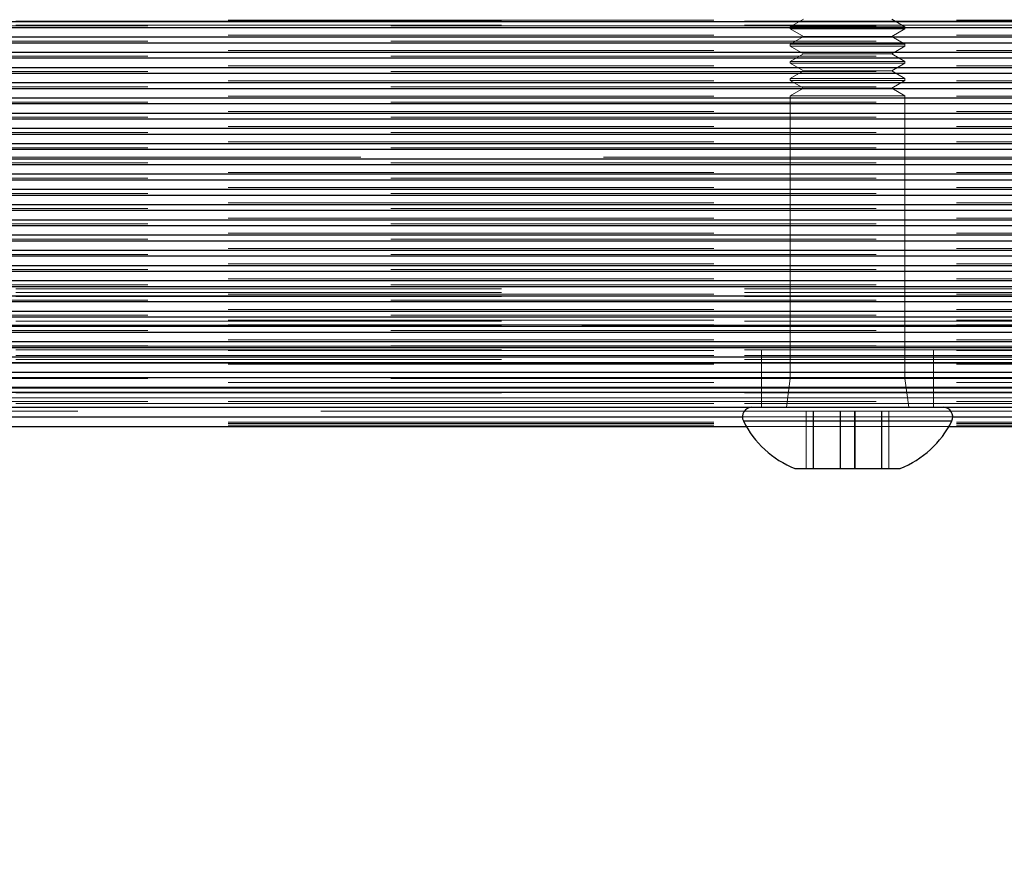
# Model space of a CAD drawing. Header units: millimetres. Extents: x 8 to 290, y 2 to 202.
# Tile 78 of 189: x 80.03 to 82.6, y 172.22 to 174.45. Entities that reach past the tile are written whole.
import ezdxf

# ---------------------------------------------------------------- set-up
doc = ezdxf.new("R2010")
doc.units = ezdxf.units.MM
doc.linetypes.add('HIDDEN', pattern=[1.905, 1.27, -0.635])
doc.styles.add('SLDTEXTSTYLE2', font='TXT', dxfattribs={"width": 0.605})
doc.dimstyles.new('SLDDIMSTYLE2', dxfattribs={"dimtxt": 2.568319, "dimasz": 3, "dimexe": 0, "dimexo": 0.0625, "dimgap": 0.64208, "dimtad": 1, "dimlfac": 20, "dimrnd": 1e-09, "dimzin": 12, "dimdsep": 46, "dimtxsty": 'SLDTEXTSTYLE2', "dimsah": 1, "dimcen": 0.09, "dimadec": 0, "dimazin": 3, "dimtfac": 1, "dimtofl": 0, "dimtmove": 0, "dimatfit": 3, "dimfxl": 1, "dimfrac": 2, "dimtolj": 1, "dimtzin": 12, "dimarcsym": 0})

# ---------------------------------------------------------------- blocks, each defined once
blk = doc.blocks.new('_D_3')
at = {"color": 7, "linetype": 'Continuous', "lineweight": 0}
blk.add_line((33.8917, 159.5789), (139.4917, 159.5789), dxfattribs=at)
at = {"color": 7, "linetype": 'Continuous', "lineweight": 18}
for points in [[(33.8917, 159.5789), (36.8917, 158.8289), (36.8917, 160.3289)], [(139.4917, 159.5789), (136.4917, 160.3289), (136.4917, 158.8289)]]:
    blk.add_solid(points, dxfattribs=at)
at = {"color": 7, "linetype": 'Continuous', "lineweight": 18, "insert": (82.772, 162.9896), "char_height": 2.64583, "attachment_point": 1, "style": 'SLDTEXTSTYLE2'}
blk.add_mtext('2112', dxfattribs=at)

msp = doc.modelspace()

# ---------------------------------------------------------------- linework, layer by layer
at = {"color": 7, "linetype": 'HIDDEN', "lineweight": 18}
for p, q in [((82.07636, 174.45084), (82.04172, 174.43084)), ((82.34172, 174.43084), (82.30708, 174.45084)), ((32.39172, 174.44584), (101.81672, 174.44584)), ((32.39172, 174.43584), (101.81672, 174.43584)), ((101.81672, 174.42955), (32.39172, 174.42955)), ((138.99172, 174.44899), (69.56672, 174.44899)), ((69.56672, 174.43378), (138.99172, 174.43378)), ((82.34172, 174.43084), (82.04172, 174.43084)), ((82.04172, 174.43084), (82.04172, 174.42584)), ((82.34172, 174.42584), (82.04172, 174.42584)), ((82.04172, 174.42584), (82.07636, 174.40584)), ((82.30708, 174.40584), (82.34172, 174.42584)), ((82.34172, 174.42584), (82.34172, 174.43084)), ((138.99172, 174.40914), (69.56672, 174.40914)), ((82.07636, 174.40584), (82.04172, 174.38584)), ((82.30708, 174.40584), (82.07636, 174.40584)), ((82.34172, 174.38584), (82.30708, 174.40584)), ((101.81672, 174.38969), (32.39172, 174.38969)), ((69.56672, 174.39391), (138.99172, 174.39391)), ((82.34172, 174.38584), (82.04172, 174.38584)), ((82.04172, 174.38584), (82.04172, 174.38084)), ((82.34172, 174.38084), (82.04172, 174.38084)), ((82.04172, 174.38084), (82.07636, 174.36084)), ((82.30708, 174.36084), (82.34172, 174.38084)), ((82.34172, 174.38084), (82.34172, 174.38584)), ((101.81672, 174.34984), (32.39172, 174.34984)), ((138.99172, 174.36927), (69.56672, 174.36927)), ((69.56672, 174.35406), (138.99172, 174.35406)), ((82.07636, 174.36084), (82.04172, 174.34084)), ((82.30708, 174.36084), (82.07636, 174.36084)), ((82.34172, 174.34084), (82.30708, 174.36084)), ((138.99172, 174.32942), (69.56672, 174.32942)), ((82.34172, 174.34084), (82.04172, 174.34084)), ((82.04172, 174.34084), (82.04172, 174.33584)), ((82.34172, 174.33584), (82.04172, 174.33584)), ((82.04172, 174.33584), (82.07636, 174.31584)), ((82.30708, 174.31584), (82.34172, 174.33584)), ((82.34172, 174.33584), (82.34172, 174.34084)), ((101.81672, 174.30998), (32.39172, 174.30998)), ((69.56672, 174.3142), (138.99172, 174.3142)), ((82.07636, 174.31584), (82.04172, 174.29584)), ((82.30708, 174.31584), (82.07636, 174.31584)), ((82.34172, 174.29584), (82.30708, 174.31584)), ((138.99172, 174.28956), (69.56672, 174.28956)), ((69.56672, 174.27435), (138.99172, 174.27435)), ((82.34172, 174.29584), (82.04172, 174.29584)), ((82.04172, 174.29584), (82.04172, 174.29084)), ((82.34172, 174.29084), (82.04172, 174.29084)), ((82.04172, 174.29084), (82.07636, 174.27084)), ((82.07636, 174.27084), (82.04172, 174.25084)), ((82.30708, 174.27084), (82.07636, 174.27084)), ((82.30708, 174.27084), (82.34172, 174.29084)), ((82.34172, 174.25084), (82.30708, 174.27084)), ((82.34172, 174.29084), (82.34172, 174.29584)), ((101.81672, 174.27012), (32.39172, 174.27012)), ((138.99172, 174.24971), (69.56672, 174.24971)), ((82.34172, 174.25084), (82.04172, 174.25084)), ((82.04172, 174.25084), (82.04172, 173.51084)), ((82.34172, 173.51084), (82.34172, 174.25084)), ((101.81672, 174.23027), (32.39172, 174.23027)), ((69.56672, 174.23449), (138.99172, 174.23449)), ((138.99172, 174.20985), (69.56672, 174.20985)), ((69.56672, 174.19464), (138.99172, 174.19464)), ((101.81672, 174.19041), (32.39172, 174.19041)), ((138.99172, 174.17), (69.56672, 174.17)), ((101.81672, 174.15055), (32.39172, 174.15055)), ((69.56672, 174.15477), (138.99172, 174.15477)), ((138.99172, 174.13013), (69.56672, 174.13013)), ((101.81672, 174.1107), (32.39172, 174.1107)), ((69.56672, 174.11493), (138.99172, 174.11493)), ((136.16344, 174.09029), (69.56672, 174.09029)), ((101.81672, 174.07084), (32.39172, 174.07084)), ((69.56672, 174.07506), (138.99172, 174.07506)), ((138.99172, 174.05042), (69.56672, 174.05042)), ((101.81672, 174.03099), (32.39172, 174.03099)), ((69.56672, 174.03522), (138.99172, 174.03522)), ((101.81672, 173.99113), (32.39172, 173.99113)), ((138.99172, 174.01058), (69.56672, 174.01058)), ((69.56672, 173.99534), (138.99172, 173.99534)), ((138.99172, 173.97071), (69.56672, 173.97071)), ((101.81672, 173.95127), (32.39172, 173.95127)), ((69.56672, 173.9555), (138.99172, 173.9555)), ((101.81672, 173.91142), (32.39172, 173.91142)), ((138.99172, 173.93086), (69.56672, 173.93086)), ((69.56672, 173.91563), (138.99172, 173.91563)), ((138.99172, 173.89099), (69.56672, 173.89099)), ((101.81672, 173.87156), (32.39172, 173.87156)), ((69.56672, 173.87579), (138.99172, 173.87579)), ((138.99172, 173.85115), (69.56672, 173.85115)), ((69.56672, 173.83591), (138.99172, 173.83591)), ((101.81672, 173.8317), (32.39172, 173.8317)), ((138.99172, 173.81128), (69.56672, 173.81128)), ((101.81672, 173.79185), (32.39172, 173.79185)), ((69.56672, 173.79608), (138.99172, 173.79608)), ((138.99172, 173.77144), (69.56672, 173.77144)), ((69.56672, 173.7562), (138.99172, 173.7562)), ((101.81672, 173.75199), (32.39172, 173.75199)), ((32.39172, 173.74584), (101.81672, 173.74584)), ((32.39172, 173.73584), (101.81672, 173.73584)), ((138.99172, 173.73156), (69.56672, 173.73156)), ((32.39172, 173.72584), (101.81672, 173.72584)), ((101.81672, 173.71213), (32.39172, 173.71213)), ((69.56672, 173.71637), (138.99172, 173.71637)), ((138.99172, 173.69173), (69.56672, 173.69173)), ((101.81672, 173.67228), (32.39172, 173.67228)), ((32.39172, 173.66084), (101.39172, 173.66084)), ((69.56672, 173.67648), (138.99172, 173.67648)), ((138.99172, 173.66383), (69.56672, 173.66383)), ((32.39172, 173.65084), (101.81672, 173.65084)), ((101.81672, 173.63242), (32.39172, 173.63242)), ((138.99172, 173.65182), (69.56672, 173.65182)), ((69.56672, 173.63664), (138.99172, 173.63664)), ((101.81672, 173.65084), (69.99172, 173.65084)), ((138.99172, 173.61199), (69.56672, 173.61199)), ((32.39172, 173.59584), (101.81672, 173.59584)), ((101.81672, 173.59256), (32.39172, 173.59256)), ((32.39172, 173.58584), (101.81672, 173.58584)), ((69.56672, 173.59676), (138.99172, 173.59676)), ((138.99172, 173.59584), (69.56672, 173.59584)), ((101.81672, 173.59584), (69.56672, 173.59584)), ((101.39172, 173.59584), (69.56672, 173.59584)), ((138.99172, 173.58412), (69.56672, 173.58412)), ((81.96672, 173.58584), (81.96672, 173.43584)), ((82.41672, 173.43584), (82.41672, 173.58584)), ((32.39172, 173.57084), (101.81672, 173.57084)), ((32.39172, 173.56084), (101.81672, 173.56084)), ((101.81672, 173.55271), (32.39172, 173.55271)), ((32.39172, 173.55084), (101.81672, 173.55084)), ((138.99172, 173.57084), (69.56672, 173.57084)), ((138.99172, 173.56785), (69.56672, 173.56785)), ((69.56672, 173.56785), (101.99172, 173.56785)), ((138.99172, 173.55084), (69.56672, 173.55084)), ((69.56672, 173.55084), (101.99172, 173.55084)), ((101.81672, 173.52807), (32.39172, 173.52807)), ((138.99172, 173.54834), (69.56672, 173.54834)), ((101.81672, 173.51349), (32.39172, 173.51349)), ((69.56672, 173.51084), (82.04172, 173.51084)), ((138.99172, 173.50084), (69.56672, 173.50084)), ((82.04172, 173.51084), (82.03172, 173.43584)), ((82.04172, 173.51084), (82.34172, 173.51084)), ((82.34172, 173.51084), (96.04172, 173.51084)), ((82.35172, 173.43584), (82.34172, 173.51084)), ((101.81672, 173.48821), (32.39172, 173.48821)), ((101.81672, 173.47547), (32.39172, 173.47547)), ((32.39172, 173.47334), (101.81672, 173.47334)), ((106.39547, 173.48584), (69.56672, 173.48584)), ((69.56672, 173.48584), (101.98237, 173.48584)), ((32.39172, 173.46084), (101.81672, 173.46084)), ((69.56672, 173.46084), (101.96693, 173.46084)), ((138.99172, 173.45084), (69.56672, 173.45084)), ((69.56672, 173.45084), (101.95179, 173.45084)), ((32.39172, 173.44584), (101.81672, 173.44584)), ((138.99172, 173.44584), (69.56672, 173.44584)), ((82.08383, 173.42584), (69.56672, 173.42584)), ((82.08383, 173.42584), (82.08342, 173.42584)), ((82.08342, 173.42584), (82.08342, 173.27584)), ((82.17341, 173.42584), (82.08383, 173.42584)), ((82.08383, 173.42584), (82.08383, 173.27584)), ((82.10214, 173.42584), (82.10214, 173.27584)), ((82.10288, 173.42584), (82.10288, 173.27584)), ((82.17226, 173.42584), (82.17226, 173.27584)), ((82.2813, 173.42584), (82.17341, 173.42584)), ((82.17341, 173.42584), (82.17341, 173.27584)), ((82.21003, 173.42584), (82.21003, 173.27584)), ((82.21118, 173.42584), (82.21118, 173.27584)), ((82.28056, 173.42584), (82.28056, 173.27584)), ((82.29961, 173.42584), (82.2813, 173.42584)), ((82.2813, 173.42584), (82.2813, 173.27584)), ((82.30002, 173.42584), (82.29961, 173.42584)), ((82.29961, 173.42584), (82.29961, 173.27584)), ((96.09172, 173.42584), (82.29961, 173.42584)), ((82.30002, 173.42584), (82.30002, 173.27584)), ((135.59547, 173.41084), (69.56672, 173.41084)), ((138.99172, 173.39669), (69.56672, 173.39669)), ((81.91672, 173.41084), (82.46672, 173.41084)), ((81.92268, 173.39992), (81.91923, 173.39992)), ((82.46304, 173.39992), (81.92039, 173.39992)), ((82.46421, 173.39992), (81.92268, 173.39992)), ((138.99172, 173.39376), (69.56672, 173.39376)), ((138.99172, 173.38877), (69.56672, 173.38877)), ((81.92663, 173.38584), (82.45681, 173.38584))]:
    msp.add_line(p, q, dxfattribs=at)
at = {"color": 7, "linetype": 'Continuous', "lineweight": 25}
for p, q in [((33.89172, 174.44477), (98.14172, 174.44477)), ((33.89172, 174.42955), (98.14172, 174.42955)), ((33.89172, 174.40491), (98.14172, 174.40491)), ((33.89172, 174.38969), (98.14172, 174.38969)), ((33.89172, 174.36506), (98.14172, 174.36506)), ((33.89172, 174.34984), (98.14172, 174.34984)), ((33.89172, 174.3252), (98.14172, 174.3252)), ((33.89172, 174.30998), (98.14172, 174.30998)), ((33.89172, 174.28534), (98.14172, 174.28534)), ((33.89172, 174.27012), (98.14727, 174.27012)), ((33.89172, 174.24548), (101.81672, 174.24548)), ((33.89172, 174.23027), (101.81672, 174.23027)), ((33.89172, 174.20563), (101.81672, 174.20563)), ((33.89172, 174.19041), (101.81672, 174.19041)), ((33.89172, 174.16577), (101.81672, 174.16577)), ((33.89172, 174.15055), (101.81672, 174.15055)), ((33.89172, 174.12592), (101.81672, 174.12592)), ((33.89172, 174.1107), (101.81672, 174.1107)), ((33.89172, 174.08606), (101.81672, 174.08606)), ((33.89172, 174.07084), (101.81672, 174.07084)), ((33.89172, 174.0462), (101.81672, 174.0462)), ((33.89172, 174.03099), (101.81672, 174.03099)), ((33.89172, 174.00635), (101.81672, 174.00635)), ((33.89172, 173.99113), (101.81672, 173.99113)), ((33.89172, 173.96649), (101.81672, 173.96649)), ((33.89172, 173.95127), (101.81672, 173.95127)), ((33.89172, 173.92663), (101.81672, 173.92663)), ((33.89172, 173.91142), (101.81672, 173.91142)), ((33.89172, 173.88678), (101.81672, 173.88678)), ((33.89172, 173.87156), (101.81672, 173.87156)), ((33.89172, 173.84692), (101.81672, 173.84692)), ((33.89172, 173.8317), (101.81672, 173.8317)), ((33.89172, 173.80706), (101.81672, 173.80706)), ((33.89172, 173.79185), (101.81672, 173.79185)), ((33.89172, 173.76721), (101.81672, 173.76721)), ((33.89172, 173.75199), (101.81672, 173.75199)), ((33.89172, 173.72735), (101.81672, 173.72735)), ((33.89172, 173.71213), (101.81672, 173.71213)), ((33.89172, 173.6875), (101.81672, 173.6875)), ((33.89172, 173.67228), (101.81672, 173.67228)), ((33.89172, 173.64764), (101.81672, 173.64764)), ((33.89172, 173.63242), (101.81672, 173.63242)), ((33.89172, 173.60778), (101.81672, 173.60778)), ((33.89172, 173.59256), (101.81672, 173.59256)), ((33.89172, 173.56793), (101.81672, 173.56793)), ((33.89172, 173.55271), (101.81672, 173.55271)), ((33.89172, 173.52807), (101.81672, 173.52807)), ((33.89172, 173.51349), (101.81672, 173.51349)), ((33.89172, 173.48821), (101.81672, 173.48821)), ((33.89172, 173.47547), (101.81672, 173.47547)), ((33.89172, 173.43584), (101.81672, 173.43584)), ((69.56672, 173.41084), (81.91672, 173.41084)), ((81.91923, 173.39992), (82.46421, 173.39992)), ((82.46672, 173.41084), (95.91672, 173.41084)), ((69.56672, 173.38584), (81.92663, 173.38584)), ((82.45681, 173.38584), (95.92663, 173.38584)), ((82.05422, 173.27584), (82.32922, 173.27584))]:
    msp.add_line(p, q, dxfattribs=at)
for centre, radius, start, end in [((81.94172, 173.41084), 0.025, 90, 205.89862), ((82.44172, 173.41084), 0.025, 334.10138, 90), ((82.14412, 173.50911), 0.25, 205.89862, 248.92366), ((82.23931, 173.50911), 0.25, 291.07634, 334.10138)]:
    msp.add_arc(centre, radius, start, end, dxfattribs=at)

# ---------------------------------------------------------------- dimensions: what is measured, and where the dimension line sits
at = {"color": 7, "linetype": 'Continuous', "lineweight": 18}
dim = msp.add_linear_dim(base=(139.49172, 159.57894), p1=(33.89172, 175.63584), p2=(139.49172, 175.63584), dimstyle='SLDDIMSTYLE2', dxfattribs=at)
dim.commit()
dim.dimension.update_dxf_attribs({"geometry": '_D_3', "text_midpoint": (86.69172, 159.57894), "dimtype": 160})

doc.saveas('drawing.dxf')
